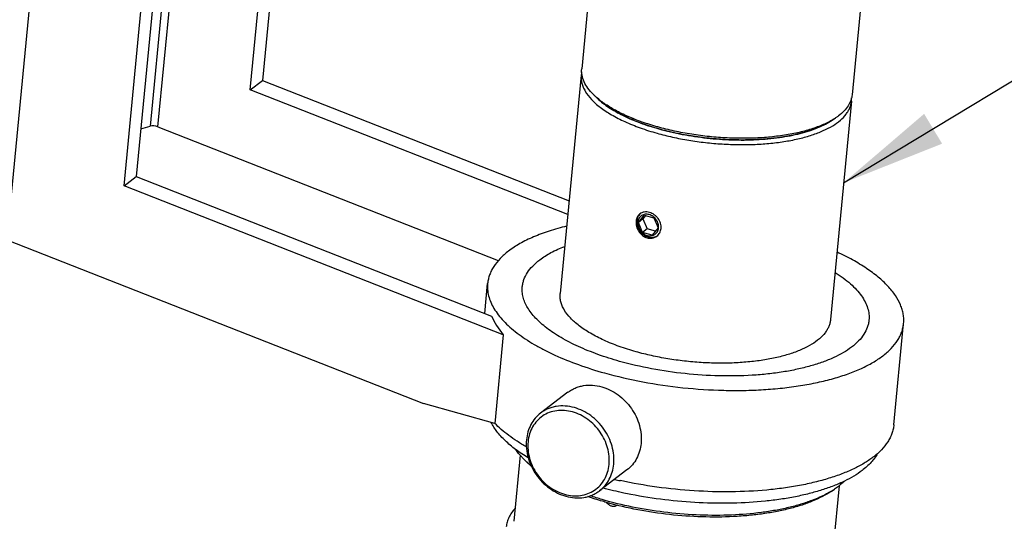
# Model space of a CAD drawing. Header units: millimetres. Extents: x 72 to 394, y 60 to 262.
# Tile 30 of 36: x 342 to 370, y 200 to 215. Entities that reach past the tile are written whole.
import ezdxf

# ---------------------------------------------------------------- set-up
doc = ezdxf.new("R2010")
doc.units = ezdxf.units.MM
doc.header["$LTSCALE"] = 23.1
doc.layers.get('0').update_dxf_attribs({"linetype": 'CONTINUOUS'})
for name, color, linetype in [('1', 7, 'CONTINUOUS'), ('17', 7, 'CONTINUOUS'), ('2', 7, 'CONTINUOUS'), ('50_ALL_DETAILS', 7, 'CONTINUOUS')]:
    doc.layers.add(name, color=color, linetype=linetype)
doc.styles.get("Standard").update_dxf_attribs({"font": 'simfang.ttf'})
doc.dimstyles.get("Standard").update_dxf_attribs({"dimtxt": 3, "dimasz": 3, "dimexe": 2.5, "dimexo": 0.5, "dimtad": 1, "dimdsep": 46, "dimtxsty": 'STANDARD', "dimblk": '_FILLED', "dimblk1": '_FILLED', "dimblk2": '_FILLED', "dimcen": 0.09, "dimclrt": 3, "dimazin": 2, "dimtol": 1, "dimtp": 0.01, "dimtm": 0.01, "dimtfac": 1, "dimtofl": 0, "dimtmove": 0, "dimatfit": 3, "dimldrblk": '_FILLED', "dimfxl": 1, "dimtolj": 1, "dimarcsym": 0})

# ---------------------------------------------------------------- blocks, each defined once
blk = doc.blocks.new('_FILLED')
at = {"color": 0, "linetype": 'ByBlock'}
blk.add_solid([(0, 0), (-1, 0.1667), (-1, -0.1667)], dxfattribs=at)

msp = doc.modelspace()

# ---------------------------------------------------------------- linework, layer by layer
at = {"layer": '1', "color": 7}
for p, q in [((357.39, 204.014), (356.604, 203.416)), ((359.086, 201.786), (358.3, 201.188))]:
    msp.add_line(p, q, dxfattribs=at)
for points, knots in [([(357.39, 204.014), (357.422, 204.039), (357.49, 204.084), (357.601, 204.14), (357.718, 204.181), (357.883, 204.218), (358.101, 204.228), (358.274, 204.197), (358.36, 204.173)], [0, 0, 0, 0, 0.120128, 0.240814, 0.362582, 0.485899, 0.738207, 1, 1, 1, 1]), ([(358.36, 204.173), (358.443, 204.15), (358.608, 204.086), (358.836, 203.947), (359.042, 203.769), (359.217, 203.557), (359.354, 203.32), (359.449, 203.067), (359.499, 202.808), (359.499, 202.634), (359.491, 202.549)], [0, 0, 0, 0, 0.121561, 0.246588, 0.374047, 0.502596, 0.630765, 0.757126, 0.880477, 1, 1, 1, 1]), ([(357.574, 203.575), (357.489, 203.599), (357.315, 203.63), (357.097, 203.62), (356.932, 203.583), (356.815, 203.542), (356.705, 203.486), (356.636, 203.441), (356.604, 203.416)], [0, 0, 0, 0, 0.261793, 0.514101, 0.637418, 0.759186, 0.879872, 1, 1, 1, 1]), ([(356.604, 203.416), (356.547, 203.373), (356.441, 203.272), (356.318, 203.089), (356.234, 202.88), (356.206, 202.73), (356.198, 202.653)], [0, 0, 0, 0, 0.242354, 0.488095, 0.740037, 1, 1, 1, 1]), ([(357.522, 203.451), (357.447, 203.472), (357.296, 203.5), (357.069, 203.494), (356.854, 203.441), (356.661, 203.343), (356.497, 203.202), (356.368, 203.025), (356.28, 202.819), (356.251, 202.671), (356.244, 202.595)], [0, 0, 0, 0, 0.13165, 0.258793, 0.382169, 0.503183, 0.62369, 0.745643, 0.870713, 1, 1, 1, 1]), ([(358.572, 201.943), (358.58, 202.022), (358.579, 202.183), (358.534, 202.424), (358.445, 202.659), (358.317, 202.879), (358.155, 203.075), (357.964, 203.241), (357.752, 203.37), (357.599, 203.43), (357.522, 203.451)], [0, 0, 0, 0, 0.119523, 0.242874, 0.369236, 0.497404, 0.625953, 0.753412, 0.878439, 1, 1, 1, 1]), ([(358.706, 201.951), (358.714, 202.036), (358.713, 202.21), (358.664, 202.469), (358.569, 202.722), (358.431, 202.959), (358.256, 203.17), (358.051, 203.349), (357.822, 203.488), (357.658, 203.552), (357.574, 203.575)], [0, 0, 0, 0, 0.119523, 0.242874, 0.369235, 0.497404, 0.625953, 0.753412, 0.878439, 1, 1, 1, 1]), ([(356.198, 202.653), (356.19, 202.569), (356.191, 202.395), (356.24, 202.135), (356.335, 201.882), (356.473, 201.646), (356.648, 201.434), (356.853, 201.255), (357.082, 201.116), (357.246, 201.053), (357.33, 201.029)], [0, 0, 0, 0, 0.119523, 0.242874, 0.369235, 0.497404, 0.625953, 0.753412, 0.878439, 1, 1, 1, 1]), ([(356.244, 202.595), (356.237, 202.516), (356.237, 202.355), (356.283, 202.114), (356.371, 201.879), (356.499, 201.659), (356.662, 201.463), (356.852, 201.297), (357.065, 201.168), (357.29, 201.081), (357.521, 201.039), (357.748, 201.044), (357.962, 201.097), (358.156, 201.196), (358.32, 201.336), (358.448, 201.513), (358.536, 201.719), (358.565, 201.867), (358.572, 201.943)], [0, 0, 0, 0, 0.06315, 0.128322, 0.195086, 0.262804, 0.330723, 0.398065, 0.464124, 0.528351, 0.590443, 0.65041, 0.7086, 0.765677, 0.822514, 0.880032, 0.939022, 1, 1, 1, 1]), ([(359.491, 202.549), (359.484, 202.473), (359.456, 202.323), (359.371, 202.114), (359.248, 201.93), (359.143, 201.83), (359.086, 201.786)], [0, 0, 0, 0, 0.259963, 0.511905, 0.757646, 1, 1, 1, 1]), ([(358.3, 201.188), (358.357, 201.232), (358.463, 201.332), (358.586, 201.516), (358.67, 201.725), (358.698, 201.875), (358.706, 201.951)], [0, 0, 0, 0, 0.242354, 0.488095, 0.740037, 1, 1, 1, 1]), ([(357.33, 201.029), (357.415, 201.005), (357.588, 200.975), (357.807, 200.984), (357.972, 201.021), (358.089, 201.063), (358.199, 201.118), (358.268, 201.164), (358.3, 201.188)], [0, 0, 0, 0, 0.261793, 0.514101, 0.637418, 0.759186, 0.879872, 1, 1, 1, 1])]:
    msp.add_open_spline(points, degree=3, knots=knots, dxfattribs=at)
at = {"layer": '17', "color": 7}
for p, q in [((358.215, 217.757), (357.787, 213.302)), ((365.979, 217.011), (365.551, 212.556)), ((357.769, 213.12), (357.166, 206.846)), ((358.208, 212.478), (358.125, 212.559)), ((358.209, 212.476), (358.211, 212.474)), ((358.209, 212.476), (358.211, 212.474)), ((365.533, 212.374), (364.93, 206.1)), ((364.981, 211.827), (365.077, 211.891)), ((359.413, 208.893), (359.578, 209.102)), ((359.544, 208.993), (359.413, 208.893)), ((359.621, 209.09), (359.544, 208.993)), ((359.544, 208.993), (359.662, 208.705)), ((359.578, 209.102), (359.861, 209.023)), ((359.861, 209.023), (359.978, 208.735)), ((359.531, 208.605), (359.413, 208.893)), ((359.662, 208.705), (359.531, 208.605)), ((359.901, 208.638), (359.662, 208.705)), ((359.978, 208.735), (359.813, 208.526)), ((359.813, 208.526), (359.531, 208.605)), ((356.018, 202.209), (355.835, 200.312)), ((356.212, 202.008), (356.13, 202.089)), ((365.175, 201.329), (364.993, 199.432)), ((364.946, 201.168), (365.042, 201.233))]:
    msp.add_line(p, q, dxfattribs=at)
for centre, radius, start, end in [((358.418, 213.057), 0.652, 166.4332, 174.4896), ((364.887, 212.436), 0.649, 354.5168, 2.6361), ((363.987, 213.312), 1.787, 303.5806, 303.7901), ((362.006, 218.739), 7.439, 253.8978, 254.3635), ((359.654, 208.932), 0.281, 130.5237, 133.8411), ((359.799, 208.742), 0.28, 300.7146, 304.018), ((357.895, 203.871), 2.508, 225.2738, 227.9127), ((363.675, 203.277), 2.46, 301.0841, 303.7753)]:
    msp.add_arc(centre, radius, start, end, dxfattribs=at)
for points, knots in [([(358.125, 212.559), (358.068, 212.616), (357.965, 212.732), (357.851, 212.921), (357.797, 213.083), (357.782, 213.209), (357.784, 213.271), (357.787, 213.302)], [0, 0, 0, 0, 0.289721, 0.547501, 0.780417, 0.891108, 1, 1, 1, 1]), ([(357.769, 213.12), (357.765, 213.082), (357.765, 213.004), (357.785, 212.886), (357.826, 212.768), (357.909, 212.605), (358.032, 212.45), (358.183, 212.303), (358.37, 212.15), (358.649, 211.968), (359.034, 211.772), (359.473, 211.596), (359.786, 211.497), (359.949, 211.451)], [0, 0, 0, 0, 0.039358, 0.079727, 0.122028, 0.167024, 0.267124, 0.323053, 0.383077, 0.515394, 0.663498, 0.825787, 1, 1, 1, 1]), ([(358.21, 212.48), (358.202, 212.487), (358.174, 212.512), (358.146, 212.539), (358.125, 212.559)], [0, 0, 0, 0, 0.25468, 1, 1, 1, 1]), ([(364.981, 211.827), (364.891, 211.767), (364.688, 211.656), (364.345, 211.522), (363.953, 211.413), (363.517, 211.331), (363.045, 211.277), (362.548, 211.253), (362.033, 211.258), (361.512, 211.294), (360.993, 211.358), (360.487, 211.451), (360.003, 211.569), (359.55, 211.712), (359.138, 211.876), (358.773, 212.057), (358.463, 212.254), (358.284, 212.401), (358.208, 212.478)], [0, 0, 0, 0, 0.045496, 0.097033, 0.154323, 0.216775, 0.283583, 0.353783, 0.426303, 0.5, 0.573697, 0.646217, 0.716417, 0.783225, 0.845677, 0.902968, 0.954505, 1, 1, 1, 1]), ([(364.979, 211.83), (364.883, 211.774), (364.672, 211.67), (364.321, 211.546), (363.925, 211.446), (363.49, 211.371), (363.023, 211.322), (362.533, 211.302), (362.028, 211.309), (361.516, 211.344), (361.008, 211.407), (360.51, 211.496), (360.033, 211.61), (359.584, 211.746), (359.171, 211.902), (358.801, 212.076), (358.481, 212.265), (358.293, 212.407), (358.21, 212.48)], [0, 0, 0, 0, 0.046883, 0.099405, 0.157217, 0.219732, 0.286193, 0.355716, 0.427328, 0.499999, 0.572669, 0.644281, 0.713804, 0.780266, 0.842782, 0.900594, 0.953117, 1, 1, 1, 1]), ([(358.211, 212.474), (358.257, 212.429), (358.357, 212.34), (358.525, 212.216), (358.715, 212.095), (358.926, 211.981), (359.156, 211.872), (359.494, 211.733), (359.76, 211.645), (359.943, 211.592)], [0, 0, 0, 0, 0.098294, 0.204755, 0.319329, 0.441761, 0.571641, 0.708429, 1, 1, 1, 1]), ([(359.949, 211.451), (360.096, 211.41), (360.398, 211.335), (360.861, 211.246), (361.336, 211.18), (361.816, 211.138), (362.293, 211.12), (362.761, 211.127), (363.211, 211.159), (363.638, 211.214), (364.034, 211.293), (364.395, 211.394), (364.713, 211.515), (364.986, 211.655), (365.209, 211.812), (365.355, 211.96), (365.439, 212.085), (365.486, 212.179), (365.519, 212.275), (365.53, 212.341), (365.533, 212.374)], [0, 0, 0, 0, 0.075491, 0.153319, 0.232507, 0.312041, 0.390903, 0.468088, 0.542633, 0.613638, 0.680298, 0.741935, 0.798042, 0.848338, 0.892863, 0.932102, 0.950089, 0.967227, 0.983768, 1, 1, 1, 1]), ([(365.551, 212.556), (365.546, 212.501), (365.52, 212.389), (365.439, 212.231), (365.318, 212.081), (365.217, 211.994), (365.161, 211.951)], [0, 0, 0, 0, 0.223857, 0.459258, 0.715753, 1, 1, 1, 1]), ([(360.001, 211.575), (360.223, 211.513), (360.681, 211.407), (361.383, 211.303), (362.095, 211.252), (362.791, 211.256), (363.349, 211.307), (363.767, 211.377), (364.055, 211.441), (364.322, 211.518), (364.565, 211.607), (364.782, 211.706), (364.915, 211.783), (364.975, 211.823)], [0, 0, 0, 0, 0.135596, 0.276153, 0.417478, 0.555335, 0.68568, 0.746907, 0.804958, 0.859505, 0.910287, 0.957137, 1, 1, 1, 1]), ([(365.077, 211.891), (365.069, 211.886), (365.037, 211.865), (365.004, 211.844), (364.979, 211.83)], [0, 0, 0, 0, 0.245367, 1, 1, 1, 1]), ([(365.161, 211.951), (365.154, 211.946), (365.127, 211.925), (365.098, 211.906), (365.077, 211.891)], [0, 0, 0, 0, 0.245511, 1, 1, 1, 1]), ([(359.458, 209.136), (359.443, 209.124), (359.413, 209.096), (359.38, 209.045), (359.356, 208.986), (359.349, 208.943), (359.347, 208.921)], [0, 0, 0, 0, 0.238913, 0.483031, 0.736082, 1, 1, 1, 1]), ([(359.46, 209.135), (359.447, 209.122), (359.423, 209.095), (359.386, 209.031), (359.372, 208.975), (359.368, 208.938)], [0, 0, 0, 0, 0.242755, 0.489492, 1, 1, 1, 1]), ([(359.991, 208.731), (359.995, 208.772), (359.986, 208.857), (359.931, 208.972), (359.841, 209.065), (359.746, 209.112), (359.667, 209.127), (359.61, 209.125), (359.555, 209.112), (359.506, 209.087), (359.464, 209.051), (359.432, 209.006), (359.409, 208.954), (359.402, 208.916), (359.4, 208.897)], [0, 0, 0, 0, 0.128035, 0.262314, 0.397384, 0.52741, 0.589626, 0.649712, 0.708018, 0.765208, 0.822158, 0.879792, 0.938897, 1, 1, 1, 1]), ([(359.731, 209.178), (359.706, 209.185), (359.657, 209.194), (359.584, 209.191), (359.516, 209.173), (359.476, 209.15), (359.458, 209.136)], [0, 0, 0, 0, 0.26623, 0.51987, 0.762908, 1, 1, 1, 1]), ([(360.063, 208.721), (360.065, 208.745), (360.065, 208.794), (360.045, 208.893), (359.997, 208.986), (359.928, 209.064), (359.849, 209.13), (359.779, 209.164), (359.731, 209.178)], [0, 0, 0, 0, 0.119459, 0.242247, 0.495122, 0.624094, 0.752475, 1, 1, 1, 1]), ([(359.347, 208.921), (359.342, 208.872), (359.349, 208.795), (359.383, 208.699), (359.433, 208.608), (359.504, 208.53), (359.59, 208.476), (359.637, 208.457), (359.661, 208.45)], [0, 0, 0, 0, 0.243609, 0.370949, 0.499642, 0.754179, 0.878628, 1, 1, 1, 1]), ([(359.368, 208.938), (359.366, 208.914), (359.366, 208.864), (359.38, 208.79), (359.407, 208.717), (359.46, 208.628), (359.55, 208.534), (359.643, 208.487), (359.691, 208.474)], [0, 0, 0, 0, 0.119749, 0.243324, 0.369922, 0.498329, 0.753936, 1, 1, 1, 1]), ([(359.4, 208.897), (359.396, 208.857), (359.405, 208.772), (359.461, 208.656), (359.55, 208.564), (359.645, 208.516), (359.724, 208.502), (359.782, 208.503), (359.836, 208.517), (359.885, 208.542), (359.927, 208.577), (359.96, 208.622), (359.982, 208.675), (359.989, 208.712), (359.991, 208.731)], [0, 0, 0, 0, 0.128035, 0.262314, 0.397384, 0.52741, 0.589626, 0.649712, 0.708018, 0.765208, 0.822158, 0.879792, 0.938897, 1, 1, 1, 1]), ([(359.943, 208.5), (359.96, 208.512), (359.991, 208.542), (360.027, 208.595), (360.052, 208.656), (360.061, 208.699), (360.063, 208.721)], [0, 0, 0, 0, 0.245381, 0.492583, 0.743574, 1, 1, 1, 1]), ([(359.661, 208.45), (359.685, 208.444), (359.735, 208.435), (359.811, 208.439), (359.882, 208.46), (359.924, 208.485), (359.943, 208.5)], [0, 0, 0, 0, 0.258301, 0.509891, 0.756381, 1, 1, 1, 1]), ([(359.691, 208.474), (359.713, 208.468), (359.757, 208.459), (359.823, 208.46), (359.886, 208.473), (359.924, 208.491), (359.942, 208.501)], [0, 0, 0, 0, 0.261225, 0.513969, 0.759459, 1, 1, 1, 1]), ([(359.346, 205.177), (359.183, 205.223), (358.87, 205.322), (358.431, 205.498), (358.046, 205.694), (357.768, 205.876), (357.58, 206.029), (357.429, 206.176), (357.306, 206.331), (357.223, 206.494), (357.182, 206.612), (357.162, 206.73), (357.163, 206.808), (357.166, 206.846)], [0, 0, 0, 0, 0.174213, 0.336502, 0.484606, 0.616923, 0.676947, 0.732876, 0.832976, 0.877972, 0.920273, 0.960642, 1, 1, 1, 1]), ([(364.93, 206.1), (364.927, 206.067), (364.916, 206.001), (364.884, 205.905), (364.836, 205.811), (364.752, 205.686), (364.606, 205.538), (364.383, 205.381), (364.11, 205.241), (363.792, 205.119), (363.431, 205.019), (363.035, 204.94), (362.608, 204.885), (362.158, 204.853), (361.69, 204.846), (361.213, 204.864), (360.733, 204.906), (360.258, 204.972), (359.795, 205.061), (359.494, 205.136), (359.346, 205.177)], [0, 0, 0, 0, 0.016232, 0.032773, 0.049911, 0.067898, 0.107137, 0.151662, 0.201958, 0.258065, 0.319702, 0.386362, 0.457367, 0.531912, 0.609097, 0.687959, 0.767493, 0.846681, 0.924509, 1, 1, 1, 1]), ([(356.13, 202.089), (356.107, 202.112), (356.022, 202.199), (355.945, 202.295), (355.894, 202.369)], [0, 0, 0, 0, 0.263374, 1, 1, 1, 1]), ([(356.341, 201.889), (356.329, 201.899), (356.286, 201.937), (356.243, 201.977), (356.212, 202.008)], [0, 0, 0, 0, 0.255605, 1, 1, 1, 1]), ([(356.331, 201.91), (356.321, 201.918), (356.281, 201.95), (356.242, 201.984), (356.214, 202.01)], [0, 0, 0, 0, 0.254553, 1, 1, 1, 1]), ([(365.327, 201.463), (365.306, 201.442), (365.217, 201.359), (365.119, 201.284), (365.042, 201.233)], [0, 0, 0, 0, 0.237208, 1, 1, 1, 1]), ([(358.49, 200.902), (358.451, 200.913), (358.297, 200.957), (358.144, 201.005), (358.031, 201.043)], [0, 0, 0, 0, 0.253938, 1, 1, 1, 1]), ([(364.944, 201.171), (364.862, 201.121), (364.683, 201.026), (364.392, 200.903), (364.07, 200.793), (363.719, 200.7), (363.341, 200.621), (362.797, 200.538), (362.075, 200.479), (361.178, 200.479), (360.263, 200.549), (359.362, 200.686), (358.775, 200.822), (358.49, 200.902)], [0, 0, 0, 0, 0.04398, 0.091816, 0.143416, 0.198591, 0.257074, 0.318536, 0.448815, 0.586006, 0.726264, 0.865581, 1, 1, 1, 1]), ([(364.946, 201.168), (364.868, 201.116), (364.698, 201.017), (364.418, 200.888), (364.105, 200.773), (363.761, 200.673), (363.389, 200.59), (362.993, 200.523), (362.576, 200.474), (361.989, 200.432), (361.23, 200.427), (360.31, 200.492), (359.403, 200.627), (358.812, 200.764), (358.525, 200.844)], [0, 0, 0, 0, 0.042771, 0.089538, 0.140251, 0.194744, 0.252757, 0.313962, 0.377968, 0.444342, 0.582248, 0.723656, 0.864311, 1, 1, 1, 1]), ([(358.525, 200.844), (358.477, 200.858), (358.288, 200.912), (358.1, 200.973), (357.962, 201.021)], [0, 0, 0, 0, 0.255108, 1, 1, 1, 1]), ([(358.497, 200.852), (358.515, 200.828), (358.558, 200.786), (358.626, 200.753), (358.682, 200.744), (358.723, 200.745), (358.762, 200.754), (358.786, 200.765), (358.798, 200.772)], [0, 0, 0, 0, 0.266806, 0.523325, 0.646882, 0.767065, 0.884458, 1, 1, 1, 1]), ([(355.871, 200.685), (355.835, 200.644), (355.77, 200.562), (355.693, 200.428), (355.641, 200.291), (355.623, 200.196), (355.619, 200.149)], [0, 0, 0, 0, 0.269454, 0.522726, 0.764401, 1, 1, 1, 1])]:
    msp.add_open_spline(points, degree=3, knots=knots, dxfattribs=at)
at = {"layer": '2', "color": 4}
for p, q in [((346.817, 226.481), (345.392, 211.653)), ((345.615, 211.631), (347.042, 226.477))]:
    msp.add_line(p, q, dxfattribs=at)
at = {"layer": '2', "color": 7}
for p, q in [((349.873, 226.048), (348.616, 212.965)), ((348.267, 212.699), (349.524, 225.782)), ((342.767, 223.902), (341.277, 208.395)), ((346.25, 223.29), (344.993, 210.207)), ((344.644, 209.941), (345.901, 223.024)), ((348.267, 212.699), (348.616, 212.965)), ((348.616, 212.965), (357.422, 209.506)), ((357.385, 209.117), (348.267, 212.699)), ((345.125, 211.582), (345.392, 211.653)), ((345.615, 211.631), (355.387, 207.793)), ((344.644, 209.941), (344.993, 210.207)), ((344.993, 210.207), (355.198, 206.199)), ((355.533, 205.664), (344.644, 209.941)), ((341.277, 208.395), (353.24, 203.696)), ((355.002, 206.276), (355.085, 207.138)), ((366.75, 203.08), (367.03, 205.99)), ((355.533, 205.664), (355.289, 203.123)), ((355.289, 203.123), (353.24, 203.696))]:
    msp.add_line(p, q, dxfattribs=at)
msp.add_arc((361.689, 214.409), 13.229, 257.0714, 257.8161, dxfattribs=at)
for centre, major_axis, start_param, end_param in [((345.528, 211.565), (0.197, -0.041), 1.205648, 2.421739), ((360.985, 205.814), (5.901, -1.239), -2.831609, -2.645988)]:
    msp.add_ellipse(centre, major_axis=major_axis, ratio=0.44191, start_param=start_param, end_param=end_param, dxfattribs=at)
for points, knots in [([(357.352, 208.784), (357.183, 208.743), (356.862, 208.653), (356.412, 208.486), (356.02, 208.296), (355.788, 208.147), (355.684, 208.068)], [0, 0, 0, 0, 0.285513, 0.547953, 0.786158, 1, 1, 1, 1]), ([(356.58, 207.817), (356.681, 207.894), (356.913, 208.039), (357.162, 208.151), (357.297, 208.204)], [0, 0, 0, 0, 0.469068, 1, 1, 1, 1]), ([(355.684, 208.068), (355.599, 208.002), (355.443, 207.867), (355.284, 207.672), (355.191, 207.51), (355.139, 207.388), (355.102, 207.264), (355.089, 207.18), (355.085, 207.138)], [0, 0, 0, 0, 0.284014, 0.540298, 0.660183, 0.775885, 0.888686, 1, 1, 1, 1]), ([(367.03, 205.99), (367.034, 206.034), (367.036, 206.123), (367.023, 206.257), (366.991, 206.392), (366.925, 206.576), (366.795, 206.808), (366.577, 207.075), (366.295, 207.335), (365.954, 207.585), (365.557, 207.824), (365.269, 207.968), (365.117, 208.038)], [0, 0, 0, 0, 0.044505, 0.089655, 0.136058, 0.184265, 0.287759, 0.403054, 0.531685, 0.67423, 0.830557, 1, 1, 1, 1]), ([(356.08, 207.042), (356.083, 207.077), (356.095, 207.147), (356.136, 207.287), (356.223, 207.459), (356.379, 207.65), (356.508, 207.763), (356.58, 207.817)], [0, 0, 0, 0, 0.111356, 0.2242, 0.459497, 0.715879, 1, 1, 1, 1]), ([(365.061, 207.458), (365.142, 207.407), (365.293, 207.303), (365.5, 207.137), (365.675, 206.966), (365.817, 206.792), (365.926, 206.616), (366, 206.438), (366.039, 206.261), (366.04, 206.143), (366.034, 206.086)], [0, 0, 0, 0, 0.162003, 0.312038, 0.450188, 0.576947, 0.693324, 0.800956, 0.902183, 1, 1, 1, 1]), ([(355.085, 207.138), (355.079, 207.079), (355.078, 206.959), (355.109, 206.778), (355.171, 206.596), (355.265, 206.415), (355.388, 206.234), (355.541, 206.056), (355.722, 205.881), (355.931, 205.71), (356.166, 205.543), (356.427, 205.381), (356.712, 205.226), (357.131, 205.023), (357.705, 204.793), (358.187, 204.641), (358.438, 204.57)], [0, 0, 0, 0, 0.039348, 0.079707, 0.121996, 0.166981, 0.215245, 0.267204, 0.323119, 0.383127, 0.447262, 0.515473, 0.58764, 0.663585, 0.825832, 1, 1, 1, 1]), ([(358.875, 204.903), (358.665, 204.961), (358.264, 205.088), (357.702, 205.314), (357.279, 205.528), (356.981, 205.713), (356.785, 205.852), (356.611, 205.995), (356.46, 206.141), (356.333, 206.289), (356.23, 206.439), (356.152, 206.59), (356.1, 206.742), (356.075, 206.893), (356.075, 206.993), (356.08, 207.042)], [0, 0, 0, 0, 0.174176, 0.33643, 0.484503, 0.552717, 0.616856, 0.676867, 0.732784, 0.784745, 0.833012, 0.877998, 0.92029, 0.960651, 1, 1, 1, 1]), ([(366.034, 206.086), (366.031, 206.051), (366.02, 205.98), (365.978, 205.841), (365.891, 205.669), (365.735, 205.478), (365.606, 205.365), (365.535, 205.311)], [0, 0, 0, 0, 0.111356, 0.2242, 0.459497, 0.715879, 1, 1, 1, 1]), ([(366.43, 205.06), (366.516, 205.125), (366.671, 205.26), (366.83, 205.456), (366.923, 205.618), (366.976, 205.74), (367.012, 205.864), (367.026, 205.948), (367.03, 205.99)], [0, 0, 0, 0, 0.284014, 0.540298, 0.660183, 0.775885, 0.888686, 1, 1, 1, 1]), ([(365.535, 205.311), (365.459, 205.253), (365.294, 205.144), (365.016, 205.002), (364.701, 204.875), (364.351, 204.764), (363.97, 204.67), (363.561, 204.594), (363.128, 204.537), (362.516, 204.486), (361.721, 204.473), (360.754, 204.537), (359.799, 204.675), (359.177, 204.818), (358.875, 204.903)], [0, 0, 0, 0, 0.041324, 0.086788, 0.136403, 0.190042, 0.24746, 0.308329, 0.37225, 0.43877, 0.577551, 0.720387, 0.862715, 1, 1, 1, 1]), ([(358.438, 204.57), (358.8, 204.469), (359.548, 204.297), (360.694, 204.131), (361.666, 204.068), (362.437, 204.065), (362.999, 204.086), (363.543, 204.132), (364.062, 204.2), (364.553, 204.291), (365.01, 204.404), (365.43, 204.537), (365.808, 204.69), (366.141, 204.86), (366.34, 204.991), (366.43, 205.06)], [0, 0, 0, 0, 0.137281, 0.279604, 0.422436, 0.492625, 0.561244, 0.627761, 0.691681, 0.752548, 0.809964, 0.863601, 0.913215, 0.958677, 1, 1, 1, 1]), ([(356.25, 202.13), (356.126, 202.206), (355.895, 202.359), (355.593, 202.611), (355.353, 202.872), (355.231, 203.059), (355.184, 203.152)], [0, 0, 0, 0, 0.2914, 0.55454, 0.789945, 1, 1, 1, 1]), ([(356.195, 202.448), (356.105, 202.499), (355.933, 202.603), (355.692, 202.77), (355.478, 202.941), (355.349, 203.062), (355.289, 203.123)], [0, 0, 0, 0, 0.274473, 0.532748, 0.774568, 1, 1, 1, 1]), ([(366.75, 203.08), (366.746, 203.038), (366.732, 202.954), (366.696, 202.83), (366.643, 202.708), (366.55, 202.546), (366.391, 202.351), (366.236, 202.215), (366.15, 202.15)], [0, 0, 0, 0, 0.111314, 0.224115, 0.339817, 0.459702, 0.715986, 1, 1, 1, 1]), ([(366.28, 202.257), (366.23, 202.166), (366.096, 201.988), (365.931, 201.841), (365.838, 201.771)], [0, 0, 0, 0, 0.471055, 1, 1, 1, 1]), ([(366.15, 202.15), (366.068, 202.088), (365.888, 201.968), (365.59, 201.81), (365.252, 201.666), (364.879, 201.539), (364.473, 201.428), (364.038, 201.335), (363.576, 201.261), (362.921, 201.186), (362.063, 201.144), (361.008, 201.174), (359.945, 201.281), (359.243, 201.404), (358.898, 201.478)], [0, 0, 0, 0, 0.041497, 0.086806, 0.135956, 0.188859, 0.245337, 0.305137, 0.367948, 0.433411, 0.570646, 0.713363, 0.857772, 1, 1, 1, 1]), ([(365.838, 201.771), (365.763, 201.713), (365.598, 201.603), (365.325, 201.457), (365.018, 201.324), (364.679, 201.205), (364.31, 201.101), (363.914, 201.012), (363.495, 200.941), (362.898, 200.866), (362.115, 200.819), (361.149, 200.833), (360.171, 200.916), (359.521, 201.018), (359.2, 201.08)], [0, 0, 0, 0, 0.041611, 0.086922, 0.135968, 0.188674, 0.244881, 0.304359, 0.366827, 0.431954, 0.568669, 0.711288, 0.856279, 1, 1, 1, 1]), ([(359.2, 201.08), (359.132, 201.094), (358.864, 201.148), (358.597, 201.212), (358.399, 201.264)], [0, 0, 0, 0, 0.253571, 1, 1, 1, 1])]:
    msp.add_open_spline(points, degree=3, knots=knots, dxfattribs=at)

# ---------------------------------------------------------------- leaders
at = {"layer": '50_ALL_DETAILS', "color": 4}
for points, override in [([(365.308, 210.029), (372.625, 214.444), (386.414, 214.444)], {"dimtad": 1}), ([(368.679, 190.679), (375.537, 202.184), (380.537, 202.184)], {"dimtad": 0})]:
    msp.add_leader(points, dimstyle='STANDARD', override=override, dxfattribs=at)

doc.saveas('drawing.dxf')
